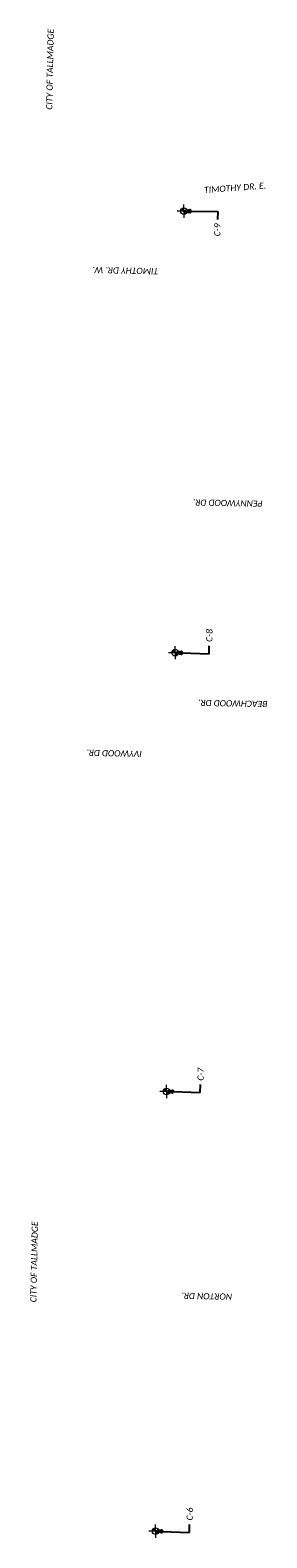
# Model space of a CAD drawing. Header units: feet. Extents: x 2264622 to 2273750, y 515430 to 523884.
# Tile 4 of 5: x 2266938 to 2267473, y 520474 to 523884. Entities that reach past the tile are written whole.
import ezdxf
from ezdxf import colors
from ezdxf.entities.mleader import LeaderData, LeaderLine
from ezdxf.math import Vec2, Vec3

# ---------------------------------------------------------------- set-up
doc = ezdxf.new("R2010")
doc.units = ezdxf.units.FT
doc.header["$LTSCALE"] = 100
doc.header["$MEASUREMENT"] = 0
doc.layers.get('0').update_dxf_attribs({"lineweight": 15, "true_color": 0xc2ced6})
doc.layers.add('Eastwood___S_Munroe_Resur', color=7, linetype='Continuous')
doc.layers.add('GT_Project_Soil_Boring', color=7, linetype='Continuous', lineweight=35, true_color=0xa854e0)
doc.layers.add('TX_P_5', color=7, linetype='Continuous', lineweight=35)
doc.styles.add('P_Slanted - Normal Fixed Spacing', font='calibrii.ttf', dxfattribs={"height": 0.14})

# ---------------------------------------------------------------- blocks, each defined once
blk = doc.blocks.new('SOILB_PROJ')
at = {"layer": 'GT_Project_Soil_Boring', "linetype": 'Continuous', "lineweight": 0}
for points in [[(0, 0), (-0.15, 0, -0.414214), (0, 0.15)], [(0, -0.15), (0, 0), (0.15, 0, -0.414214)]]:
    blk.add_hatch(color=193, dxfattribs=at).paths.add_polyline_path(points)
at = {"layer": 'GT_Project_Soil_Boring', "color": 193, "linetype": 'Continuous', "lineweight": 13}
for q in [(-0.3, 0), (0, 0.3), (0, -0.3), (0.3, 0)]:
    blk.add_line((0, 0), q, dxfattribs=at)
blk.add_circle((0, 0), 0.15, dxfattribs=at)
blk = doc.blocks.new('Dim1')
h = blk.add_hatch(color=4)
h.dxf.hatch_style = 1
h.paths.add_polyline_path([(0, 0), (-1, -0.2), (-1, 0.2)])
at = {"color": 4}
blk.add_lwpolyline([(0, 0), (-1, -0.2), (-1, 0.2), (0, 0)], dxfattribs=at)

msp = doc.modelspace()

# ---------------------------------------------------------------- block references
at = {"layer": 'Eastwood___S_Munroe_Resur', "xscale": 50, "yscale": 50}
for p, zscale in [((2267285.2, 523474.4), 0.9967728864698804), ((2267265.7, 522475.9), 0.9967724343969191), ((2267246, 521483.6), 0.9967719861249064), ((2267221.3, 520489.1), 0.996771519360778)]:
    msp.add_blockref('SOILB_PROJ', p, dxfattribs=dict(at, zscale=zscale))

# ---------------------------------------------------------------- texts
at = {"layer": 'TX_P_5', "char_height": 14, "attachment_point": 1, "line_spacing_factor": 1.14, "style": 'P_Slanted - Normal Fixed Spacing'}
for s, insert, width, rotation in [('CITY OF TALLMADGE', (2266973.5, 523704), 266.141, 88.897), ('TIMOTHY DR. E.', (2267330.3, 523529.1), 169.176, 4.2095), ('TIMOTHY DR. W.', (2267227.3, 523331.5), 169.176, 178.897), ('PENNYWOOD DR.', (2267463.4, 522805.7), 169.176, 178.897), ('BEACHWOOD DR.', (2267474.6, 522352.6), 169.176, 178.897), ('IVYWOOD DR.', (2267190.2, 522240.1), 169.176, 178.897), ('CITY OF TALLMADGE', (2266937.7, 521006.9), 266.141, 88.897), ('NORTON DR.', (2267394.4, 521012.3), 169.176, 178.897)]:
    msp.add_mtext(s, dxfattribs=dict(at, insert=insert, width=width, rotation=rotation))

# ---------------------------------------------------------------- leaders
at = {"layer": 'TX_P_5'}
ml = msp.add_multileader_mtext('Standard', dxfattribs=at)
ml.set_content('C-9', color=7, style='P_Slanted - Normal Fixed Spacing')
ml.set_leader_properties(color=95)
ml.set_arrow_properties(name='Dim1')
ml.build(insert=Vec2(0, 0))
ml.multileader.update_dxf_attribs({"text_right_attachment_type": 3, "dogleg_length": 0.18, "arrow_head_size": 14, "scale": 100})
ctx = ml.context
ctx.base_point, ctx.scale, ctx.char_height, ctx.arrow_head_size, ctx.landing_gap_size, ctx.plane_origin, ctx.plane_x_axis, ctx.plane_y_axis = Vec3(2267360.5, 523409.9), 100, 14, 14, 9, Vec3(2267285.2, 523474.4), Vec3(0.019249, 0.999815), Vec3(-0.999815, 0.019249)
ctx.right_attachment, ctx.text_align_type = 3, 2
notes = []
notes.append((ctx, [(0, (1, 1, 0), (2267361.9, 523473.7), (-0.019249, -0.999815), 18, [(0, [(2267285.2, 523474.4)], 0, [])])]))
ctx.mtext.insert, ctx.mtext.text_direction, ctx.mtext.rotation, ctx.mtext.alignment, ctx.mtext.flow_direction = Vec3(2267354.1, 523446.9), Vec3(0.019249, 0.999815), 1.551546, 3, 5
ml = msp.add_multileader_mtext('Standard', dxfattribs=at)
ml.set_content('C-8', color=7, style='P_Slanted - Normal Fixed Spacing')
ml.set_leader_properties(color=95)
ml.set_arrow_properties(name='Dim1')
ml.build(insert=Vec2(0, 0))
ml.multileader.update_dxf_attribs({"text_right_attachment_type": 3, "dogleg_length": 0.18, "arrow_head_size": 14, "scale": 100})
ctx = ml.context
ctx.base_point, ctx.scale, ctx.char_height, ctx.arrow_head_size, ctx.landing_gap_size, ctx.plane_origin, ctx.plane_x_axis, ctx.plane_y_axis = Vec3(2267342.5, 522491.2), 100, 14, 14, 9, Vec3(2267265.7, 522475.9), Vec3(0.019249, 0.999815), Vec3(-0.999815, 0.019249)
ctx.right_attachment = 3
notes.append((ctx, [(1, (1, 1, 0), (2267342.1, 522473.3), (0.019249, 0.999815), 18, [(0, [(2267265.7, 522475.9)], 0, [])])]))
ctx.mtext.insert, ctx.mtext.text_direction, ctx.mtext.rotation, ctx.mtext.flow_direction = Vec3(2267335.6, 522500.4), Vec3(0.019249, 0.999815), 1.551546, 5
ml = msp.add_multileader_mtext('Standard', dxfattribs=at)
ml.set_content('C-7', color=7, style='P_Slanted - Normal Fixed Spacing')
ml.set_leader_properties(color=95)
ml.set_arrow_properties(name='Dim1')
ml.build(insert=Vec2(0, 0))
ml.multileader.update_dxf_attribs({"text_right_attachment_type": 3, "dogleg_length": 0.18, "arrow_head_size": 14, "scale": 100})
ctx = ml.context
ctx.base_point, ctx.scale, ctx.char_height, ctx.arrow_head_size, ctx.landing_gap_size, ctx.plane_origin, ctx.plane_x_axis, ctx.plane_y_axis = Vec3(2267322.8, 521499), 100, 14, 14, 9, Vec3(2267246, 521483.6), Vec3(0.019249, 0.999815), Vec3(-0.999815, 0.019249)
ctx.right_attachment = 3
notes.append((ctx, [(1, (1, 1, 0), (2267322.4, 521481), (0.019249, 0.999815), 18, [(0, [(2267246, 521483.6)], 0, [])])]))
ctx.mtext.insert, ctx.mtext.text_direction, ctx.mtext.rotation, ctx.mtext.flow_direction = Vec3(2267315.9, 521508.1), Vec3(0.019249, 0.999815), 1.551546, 5
ml = msp.add_multileader_mtext('Standard', dxfattribs=at)
ml.set_content('C-6', color=7, style='P_Slanted - Normal Fixed Spacing')
ml.set_leader_properties(color=95)
ml.set_arrow_properties(name='Dim1')
ml.build(insert=Vec2(0, 0))
ml.multileader.update_dxf_attribs({"text_right_attachment_type": 3, "dogleg_length": 0.18, "arrow_head_size": 14, "scale": 100})
ctx = ml.context
ctx.base_point, ctx.scale, ctx.char_height, ctx.arrow_head_size, ctx.landing_gap_size, ctx.plane_origin, ctx.plane_x_axis, ctx.plane_y_axis = Vec3(2267298.1, 520504.4), 100, 14, 14, 9, Vec3(2267221.3, 520489.1), Vec3(0.019249, 0.999815), Vec3(-0.999815, 0.019249)
ctx.right_attachment = 3
notes.append((ctx, [(1, (1, 1, 0), (2267297.7, 520486.4), (0.019249, 0.999815), 18, [(0, [(2267221.3, 520489.1)], 0, [])])]))
ctx.mtext.insert, ctx.mtext.text_direction, ctx.mtext.rotation, ctx.mtext.flow_direction = Vec3(2267291.2, 520513.6), Vec3(0.019249, 0.999815), 1.551546, 5
for ctx, leaders in notes:
    for number, flags, end, landing, length, lines in leaders:
        leader = LeaderData()
        leader.index, (leader.has_last_leader_line, leader.has_dogleg_vector, leader.attachment_direction) = number, flags
        leader.last_leader_point, leader.dogleg_vector, leader.dogleg_length = Vec3(end), Vec3(landing), length
        for number, points, colour, breaks in lines:
            line = LeaderLine()
            line.index, line.vertices, line.color, line.breaks = number, Vec3.list(points), colors.encode_raw_color(colour), breaks
            leader.lines.append(line)
        ctx.leaders.append(leader)

doc.saveas('drawing.dxf')
